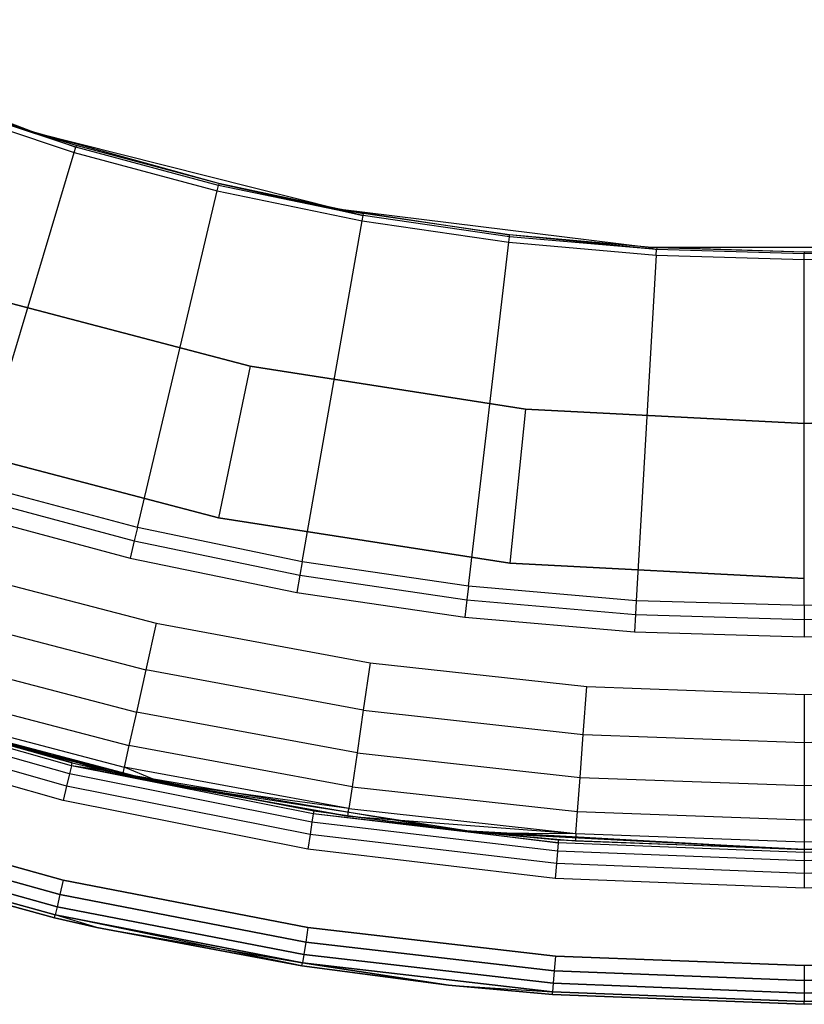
# Model space of a CAD drawing. Extents: x -4.25 to 4.25, y 0.04 to 8.54.
# Tile 6 of 29: x -1.01 to 0, y 0.04 to 1.31. Entities that reach past the tile are written whole.
import ezdxf

# ---------------------------------------------------------------- set-up
doc = ezdxf.new("R2010")
doc.units = 0
doc.header["$LTSCALE"] = 2.54
doc.layers.get('0').update_dxf_attribs({"color": 13, "linetype": 'CONTINUOUS'})

# ---------------------------------------------------------------- blocks, each defined once
blk = doc.blocks.new('BOL_STL')
at = {"color": 0}
for p, q in [((-1.3702, 1.3142, 0.762), (-0.9939, 1.1684, 0.762)), ((-1.3702, 1.3142, 0.762), (-0.9939, 1.1684, 0.762)), ((-0.9939, 1.1684, 0.7282), (-1.1221, 1.2095, 0.7128)), ((-0.9939, 1.1684, 0.7282), (-1.1221, 1.2095, 0.7128)), ((-0.941, 1.1495, 0.7128), (-1.1221, 1.2095, 0.7128)), ((-0.941, 1.1495, 0.7128), (-1.1221, 1.2095, 0.7128)), ((-0.9939, 1.1684, 0.762), (-1.1213, 1.2118, 0.7282)), ((-0.9939, 1.1684, 0.762), (-1.1213, 1.2118, 0.7282)), ((-0.9939, 1.1684, 0.7282), (-1.1213, 1.2118, 0.7282)), ((-0.9939, 1.1684, 0.7282), (-1.1213, 1.2118, 0.7282)), ((-1.1245, 1.2029, 0.6989), (-0.943, 1.1427, 0.6989)), ((-1.1245, 1.2029, 0.6989), (-0.943, 1.1427, 0.6989)), ((-0.9939, 1.1684, 0.762), (-0.9939, 1.1684, 0.7282)), ((-0.756, 1.1025, 0.7282), (-0.9939, 1.1684, 0.762)), ((-0.9939, 1.1684, 0.762), (-0.6024, 1.0699, 0.762)), ((-0.756, 1.1025, 0.7282), (-0.9939, 1.1684, 0.762)), ((-0.9403, 1.1518, 0.7282), (-0.9939, 1.1684, 0.762)), ((-0.9403, 1.1518, 0.7282), (-0.9939, 1.1684, 0.762)), ((-0.9403, 1.1518, 0.7282), (-0.9939, 1.1684, 0.7282)), ((-0.9939, 1.1684, 0.762), (-0.9939, 1.1684, 0.7282)), ((-0.9939, 1.1684, 0.762), (-0.6024, 1.0699, 0.762)), ((-0.9939, 1.1684, 0.7282), (-0.941, 1.1495, 0.7128)), ((-0.9403, 1.1518, 0.7282), (-0.9939, 1.1684, 0.7282)), ((-0.9939, 1.1684, 0.7282), (-0.941, 1.1495, 0.7128)), ((-0.943, 1.1427, 0.6989), (-0.941, 1.1495, 0.7128)), ((-0.943, 1.1427, 0.6989), (-0.941, 1.1495, 0.7128)), ((-0.9403, 1.1518, 0.7282), (-0.941, 1.1495, 0.7128)), ((-0.9403, 1.1518, 0.7282), (-0.941, 1.1495, 0.7128)), ((-0.7566, 1.1001, 0.7128), (-0.941, 1.1495, 0.7128)), ((-0.7566, 1.1001, 0.7128), (-0.941, 1.1495, 0.7128)), ((-0.756, 1.1025, 0.7282), (-0.9403, 1.1518, 0.7282)), ((-0.756, 1.1025, 0.7282), (-0.9403, 1.1518, 0.7282)), ((-1.0712, 0.7144, 0.0826), (-0.943, 1.1427, 0.6989)), ((-1.0712, 0.7144, 0.0826), (-0.943, 1.1427, 0.6989)), ((-0.943, 1.1427, 0.6989), (-0.7582, 1.0932, 0.6989)), ((-0.943, 1.1427, 0.6989), (-0.7582, 1.0932, 0.6989)), ((-0.7582, 1.0932, 0.6989), (-0.7566, 1.1001, 0.7128)), ((-0.7582, 1.0932, 0.6989), (-0.7566, 1.1001, 0.7128)), ((-0.756, 1.1025, 0.7282), (-0.7566, 1.1001, 0.7128)), ((-0.756, 1.1025, 0.7282), (-0.7566, 1.1001, 0.7128)), ((-0.5697, 1.0615, 0.7128), (-0.7566, 1.1001, 0.7128)), ((-0.5697, 1.0615, 0.7128), (-0.7566, 1.1001, 0.7128)), ((-0.6024, 1.0699, 0.7282), (-0.756, 1.1025, 0.7282)), ((-0.756, 1.1025, 0.7282), (-0.6024, 1.0699, 0.762)), ((-0.756, 1.1025, 0.7282), (-0.6024, 1.0699, 0.762)), ((-0.756, 1.1025, 0.7282), (-0.5697, 1.0615, 0.7128)), ((-0.756, 1.1025, 0.7282), (-0.5697, 1.0615, 0.7128)), ((-0.6024, 1.0699, 0.7282), (-0.756, 1.1025, 0.7282)), ((-0.8614, 0.6582, 0.0826), (-0.7582, 1.0932, 0.6989)), ((-0.8614, 0.6582, 0.0826), (-0.7582, 1.0932, 0.6989)), ((-0.7582, 1.0932, 0.6989), (-0.5709, 1.0545, 0.6989)), ((-0.7582, 1.0932, 0.6989), (-0.5709, 1.0545, 0.6989)), ((-0.5693, 1.0639, 0.7282), (-0.6024, 1.0699, 0.7282)), ((-0.6024, 1.0699, 0.7282), (-0.6024, 1.0699, 0.762)), ((-0.6024, 1.0699, 0.762), (-0.5693, 1.0639, 0.7282)), ((-0.6024, 1.0699, 0.7282), (-0.6024, 1.0699, 0.762)), ((-0.6024, 1.0699, 0.762), (-0.5693, 1.0639, 0.7282)), ((-0.6024, 1.0699, 0.762), (-0.3806, 1.0363, 0.7282)), ((-0.6024, 1.0699, 0.762), (-0.3806, 1.0363, 0.7282)), ((-0.6024, 1.0699, 0.762), (-0.2018, 1.0203, 0.762)), ((-0.6024, 1.0699, 0.762), (-0.2018, 1.0203, 0.762)), ((-0.6024, 1.0699, 0.7282), (-0.5697, 1.0615, 0.7128)), ((-0.6024, 1.0699, 0.7282), (-0.5697, 1.0615, 0.7128)), ((-0.5693, 1.0639, 0.7282), (-0.6024, 1.0699, 0.7282)), ((-0.5709, 1.0545, 0.6989), (-0.5697, 1.0615, 0.7128)), ((-0.5709, 1.0545, 0.6989), (-0.5697, 1.0615, 0.7128)), ((-0.5697, 1.0615, 0.7128), (-0.5693, 1.0639, 0.7282)), ((-0.5697, 1.0615, 0.7128), (-0.5693, 1.0639, 0.7282)), ((-0.3809, 1.0339, 0.7128), (-0.5697, 1.0615, 0.7128)), ((-0.3809, 1.0339, 0.7128), (-0.5697, 1.0615, 0.7128)), ((-0.3806, 1.0363, 0.7282), (-0.5693, 1.0639, 0.7282)), ((-0.3806, 1.0363, 0.7282), (-0.5693, 1.0639, 0.7282)), ((-0.6486, 0.6142, 0.0826), (-0.5709, 1.0545, 0.6989)), ((-0.6486, 0.6142, 0.0826), (-0.5709, 1.0545, 0.6989)), ((-0.5709, 1.0545, 0.6989), (-0.3817, 1.0268, 0.6989)), ((-0.5709, 1.0545, 0.6989), (-0.3817, 1.0268, 0.6989)), ((-0.3817, 1.0268, 0.6989), (-0.3809, 1.0339, 0.7128)), ((-0.3817, 1.0268, 0.6989), (-0.3809, 1.0339, 0.7128)), ((-0.3809, 1.0339, 0.7128), (-0.3806, 1.0363, 0.7282)), ((-0.3809, 1.0339, 0.7128), (-0.3806, 1.0363, 0.7282)), ((-0.1908, 1.0172, 0.7128), (-0.3809, 1.0339, 0.7128)), ((-0.1908, 1.0172, 0.7128), (-0.3809, 1.0339, 0.7128)), ((-0.2018, 1.0203, 0.762), (-0.3806, 1.0363, 0.7282)), ((-0.2018, 1.0203, 0.762), (-0.3806, 1.0363, 0.7282)), ((-0.2018, 1.0203, 0.7282), (-0.3806, 1.0363, 0.7282)), ((-0.1908, 1.0172, 0.7128), (-0.3806, 1.0363, 0.7282)), ((-0.2018, 1.0203, 0.7282), (-0.3806, 1.0363, 0.7282)), ((-0.1908, 1.0172, 0.7128), (-0.3806, 1.0363, 0.7282)), ((-0.4336, 0.5827, 0.0826), (-0.3817, 1.0268, 0.6989)), ((-0.4336, 0.5827, 0.0826), (-0.3817, 1.0268, 0.6989)), ((-0.3817, 1.0268, 0.6989), (-0.1912, 1.0101, 0.6989)), ((-0.3817, 1.0268, 0.6989), (-0.1912, 1.0101, 0.6989)), ((-0.2018, 1.0203, 0.762), (-0.2018, 1.0203, 0.7282)), ((0, 1.0141, 0.7282), (-0.2018, 1.0203, 0.762)), ((-0.2018, 1.0203, 0.762), (0.2018, 1.0203, 0.762)), ((0, 1.0141, 0.7282), (-0.2018, 1.0203, 0.762)), ((-0.1906, 1.0197, 0.7282), (-0.2018, 1.0203, 0.762)), ((-0.1906, 1.0197, 0.7282), (-0.2018, 1.0203, 0.762)), ((-0.1906, 1.0197, 0.7282), (-0.2018, 1.0203, 0.7282)), ((-0.2018, 1.0203, 0.762), (-0.2018, 1.0203, 0.7282)), ((-0.2018, 1.0203, 0.762), (0.2018, 1.0203, 0.762)), ((-0.2018, 1.0203, 0.7282), (-0.1908, 1.0172, 0.7128)), ((-0.1906, 1.0197, 0.7282), (-0.2018, 1.0203, 0.7282)), ((-0.2018, 1.0203, 0.7282), (-0.1908, 1.0172, 0.7128)), ((-0.1906, 1.0197, 0.7282), (-0.1908, 1.0172, 0.7128)), ((-0.1906, 1.0197, 0.7282), (-0.1908, 1.0172, 0.7128)), ((0, 1.0141, 0.7282), (-0.1906, 1.0197, 0.7282)), ((0, 1.0141, 0.7282), (-0.1906, 1.0197, 0.7282)), ((0, 1.0141, 0.7282), (0.2018, 1.0203, 0.762)), ((0, 1.0141, 0.7282), (0.2018, 1.0203, 0.762)), ((0.1906, 1.0197, 0.7282), (0, 1.0141, 0.7282)), ((0.1906, 1.0197, 0.7282), (0, 1.0141, 0.7282)), ((-0.1912, 1.0101, 0.6989), (-0.2172, 0.5638, 0.0826)), ((-0.1912, 1.0101, 0.6989), (-0.2172, 0.5638, 0.0826)), ((-0.1912, 1.0101, 0.6989), (-0.1908, 1.0172, 0.7128)), ((-0.1912, 1.0101, 0.6989), (-0.1908, 1.0172, 0.7128)), ((-0.1912, 1.0101, 0.6989), (0, 1.0046, 0.6989)), ((-0.1912, 1.0101, 0.6989), (0, 1.0046, 0.6989)), ((0, 1.0117, 0.7128), (-0.1908, 1.0172, 0.7128)), ((0, 1.0117, 0.7128), (-0.1908, 1.0172, 0.7128)), ((0.1908, 1.0172, 0.7128), (0, 1.0117, 0.7128)), ((0.1908, 1.0172, 0.7128), (0, 1.0117, 0.7128)), ((0, 1.0141, 0.7282), (0, 1.0117, 0.7128)), ((0, 1.0141, 0.7282), (0, 1.0117, 0.7128)), ((0, 1.0046, 0.6989), (0, 1.0117, 0.7128)), ((0, 1.0046, 0.6989), (0, 1.0117, 0.7128)), ((0, 1.0046, 0.6989), (0.1912, 1.0101, 0.6989)), ((0, 1.0046, 0.6989), (0.1912, 1.0101, 0.6989)), ((0, 0.5575, 0.0826), (0, 1.0046, 0.6989)), ((0, 0.5575, 0.0826), (0, 1.0046, 0.6989)), ((-0.7159, 0.8665, 1.2377), (-1.0644, 0.9583, 1.2377)), ((-0.7159, 0.8665, 1.2377), (-1.0644, 0.9583, 1.2377)), ((-0.7159, 0.8665, 0.962), (-1.0644, 0.9583, 0.962)), ((-1.0644, 0.9583, 0.762), (-0.7159, 0.8665, 0.762)), ((-0.7159, 0.8665, 0.962), (-1.0644, 0.9583, 0.962)), ((-1.0644, 0.9583, 0.762), (-0.7159, 0.8665, 0.762)), ((-0.7159, 0.8665, 1.2377), (-0.7568, 0.6707, 1.4377)), ((-0.7159, 0.8665, 1.2377), (-0.7568, 0.6707, 1.4377)), ((-0.3599, 0.8111, 1.2377), (-0.7159, 0.8665, 1.2377)), ((-0.3599, 0.8111, 1.2377), (-0.7159, 0.8665, 1.2377)), ((-0.7159, 0.8665, 0.962), (-0.7159, 0.8665, 0.762)), ((-0.3599, 0.8111, 0.962), (-0.7159, 0.8665, 0.962)), ((-0.7159, 0.8665, 0.962), (-0.7159, 0.8665, 0.762)), ((-0.7159, 0.8665, 0.762), (-0.3599, 0.8111, 0.762)), ((-0.3599, 0.8111, 0.962), (-0.7159, 0.8665, 0.962)), ((-0.7159, 0.8665, 0.762), (-0.3599, 0.8111, 0.762)), ((-0.3599, 0.8111, 1.2377), (-0.3804, 0.6121, 1.4377)), ((-0.3599, 0.8111, 1.2377), (-0.3804, 0.6121, 1.4377)), ((0, 0.7925, 1.2377), (-0.3599, 0.8111, 1.2377)), ((0, 0.7925, 1.2377), (-0.3599, 0.8111, 1.2377)), ((-0.3599, 0.8111, 0.962), (-0.3599, 0.8111, 0.762)), ((0, 0.7925, 0.962), (-0.3599, 0.8111, 0.962)), ((-0.3599, 0.8111, 0.962), (-0.3599, 0.8111, 0.762)), ((-0.3599, 0.8111, 0.762), (0, 0.7925, 0.762)), ((0, 0.7925, 0.962), (-0.3599, 0.8111, 0.962)), ((-0.3599, 0.8111, 0.762), (0, 0.7925, 0.762)), ((0.3599, 0.8111, 0.962), (0, 0.7925, 0.962)), ((0, 0.7925, 0.762), (0.3599, 0.8111, 0.762)), ((0.3599, 0.8111, 0.962), (0, 0.7925, 0.962)), ((0, 0.7925, 0.762), (0.3599, 0.8111, 0.762)), ((0, 0.7925, 0.962), (0, 0.7925, 0.762)), ((0, 0.7925, 0.962), (0, 0.7925, 0.762)), ((-1.1252, 0.7677, 1.4377), (-0.7568, 0.6707, 1.4377)), ((-0.7568, 0.6707, 3.0377), (-1.1252, 0.7677, 3.0377)), ((-0.7568, 0.6707, 3.0377), (-1.1252, 0.7677, 3.0377)), ((-1.1252, 0.7677, 1.4377), (-0.7568, 0.6707, 1.4377)), ((-0.8614, 0.6582, 0.0826), (-1.0712, 0.7144, 0.0826)), ((-0.8614, 0.6582, 0.0826), (-1.0712, 0.7144, 0.0826)), ((-1.0763, 0.6974, 0.0675), (-0.8655, 0.6409, 0.0675)), ((-1.0763, 0.6974, 0.0675), (-0.8655, 0.6409, 0.0675)), ((-1.0828, 0.6756, 0.062), (-0.8707, 0.6188, 0.062)), ((-1.0828, 0.6756, 0.062), (-0.8707, 0.6188, 0.062)), ((-0.7568, 0.6707, 1.4377), (-0.7568, 0.6707, 3.0377)), ((-0.7568, 0.6707, 1.4377), (-0.3804, 0.6121, 1.4377)), ((-0.3804, 0.6121, 3.0377), (-0.7568, 0.6707, 3.0377)), ((-0.7568, 0.6707, 1.4377), (-0.7568, 0.6707, 3.0377)), ((-0.3804, 0.6121, 3.0377), (-0.7568, 0.6707, 3.0377)), ((-0.7568, 0.6707, 1.4377), (-0.3804, 0.6121, 1.4377)), ((-0.8614, 0.6582, 0.0826), (-0.8655, 0.6409, 0.0675)), ((-0.8614, 0.6582, 0.0826), (-0.8655, 0.6409, 0.0675)), ((-0.6486, 0.6142, 0.0826), (-0.8614, 0.6582, 0.0826)), ((-0.6486, 0.6142, 0.0826), (-0.8614, 0.6582, 0.0826)), ((-0.8655, 0.6409, 0.0675), (-0.8707, 0.6188, 0.062)), ((-0.8655, 0.6409, 0.0675), (-0.8707, 0.6188, 0.062)), ((-0.8655, 0.6409, 0.0675), (-0.6517, 0.5967, 0.0675)), ((-0.8655, 0.6409, 0.0675), (-0.6517, 0.5967, 0.0675)), ((-0.8707, 0.6188, 0.062), (-0.6556, 0.5744, 0.062)), ((-0.8707, 0.6188, 0.062), (-0.6556, 0.5744, 0.062)), ((-0.6486, 0.6142, 0.0826), (-0.6517, 0.5967, 0.0675)), ((-0.6486, 0.6142, 0.0826), (-0.6517, 0.5967, 0.0675)), ((-0.4336, 0.5827, 0.0826), (-0.6486, 0.6142, 0.0826)), ((-0.4336, 0.5827, 0.0826), (-0.6486, 0.6142, 0.0826)), ((-0.3804, 0.6121, 1.4377), (-0.3804, 0.6121, 3.0377)), ((-0.3804, 0.6121, 1.4377), (0, 0.5925, 1.4377)), ((0, 0.5925, 3.0377), (-0.3804, 0.6121, 3.0377)), ((-0.3804, 0.6121, 1.4377), (-0.3804, 0.6121, 3.0377)), ((0, 0.5925, 3.0377), (-0.3804, 0.6121, 3.0377)), ((-0.3804, 0.6121, 1.4377), (0, 0.5925, 1.4377)), ((-0.6517, 0.5967, 0.0675), (-0.6556, 0.5744, 0.062)), ((-0.6517, 0.5967, 0.0675), (-0.6556, 0.5744, 0.062)), ((-0.6517, 0.5967, 0.0675), (-0.4357, 0.5651, 0.0675)), ((-0.6517, 0.5967, 0.0675), (-0.4357, 0.5651, 0.0675)), ((-0.6556, 0.5744, 0.062), (-0.4383, 0.5425, 0.062)), ((-0.6556, 0.5744, 0.062), (-0.4383, 0.5425, 0.062)), ((-0.4336, 0.5827, 0.0826), (-0.4357, 0.5651, 0.0675)), ((-0.4336, 0.5827, 0.0826), (-0.4357, 0.5651, 0.0675)), ((-0.2172, 0.5638, 0.0826), (-0.4336, 0.5827, 0.0826)), ((-0.2172, 0.5638, 0.0826), (-0.4336, 0.5827, 0.0826)), ((-0.4357, 0.5651, 0.0675), (-0.4383, 0.5425, 0.062)), ((-0.4357, 0.5651, 0.0675), (-0.4383, 0.5425, 0.062)), ((-0.4357, 0.5651, 0.0675), (-0.2182, 0.5461, 0.0675)), ((-0.4357, 0.5651, 0.0675), (-0.2182, 0.5461, 0.0675)), ((-0.2172, 0.5638, 0.0826), (-0.2182, 0.5461, 0.0675)), ((-0.2172, 0.5638, 0.0826), (-0.2182, 0.5461, 0.0675)), ((0, 0.5575, 0.0826), (-0.2172, 0.5638, 0.0826)), ((0, 0.5575, 0.0826), (-0.2172, 0.5638, 0.0826)), ((0.2172, 0.5638, 0.0826), (0, 0.5575, 0.0826)), ((0.2172, 0.5638, 0.0826), (0, 0.5575, 0.0826)), ((0, 0.5575, 0.0826), (0, 0.5397, 0.0675)), ((0, 0.5575, 0.0826), (0, 0.5397, 0.0675)), ((-0.4383, 0.5425, 0.062), (-0.2195, 0.5234, 0.062)), ((-0.4383, 0.5425, 0.062), (-0.2195, 0.5234, 0.062)), ((-0.2182, 0.5461, 0.0675), (-0.2195, 0.5234, 0.062)), ((-0.2182, 0.5461, 0.0675), (-0.2195, 0.5234, 0.062)), ((-0.2182, 0.5461, 0.0675), (0, 0.5397, 0.0675)), ((-0.2182, 0.5461, 0.0675), (0, 0.5397, 0.0675)), ((0, 0.5397, 0.0675), (0.2182, 0.5461, 0.0675)), ((0, 0.5397, 0.0675), (0.2182, 0.5461, 0.0675)), ((0, 0.5397, 0.0675), (0, 0.517, 0.062)), ((0, 0.5397, 0.0675), (0, 0.517, 0.062)), ((-0.2195, 0.5234, 0.062), (0, 0.517, 0.062)), ((-0.2195, 0.5234, 0.062), (0, 0.517, 0.062)), ((0, 0.517, 0.062), (0.2195, 0.5234, 0.062)), ((0, 0.517, 0.062), (0.2195, 0.5234, 0.062)), ((-1.3376, 0.4698, 0.762), (-0.9012, 0.344, 0.762)), ((-0.9455, 0.3544, 6.212), (-1.3376, 0.4698, 0.762)), ((-0.9455, 0.3544, 6.212), (-1.3376, 0.4698, 0.762)), ((-1.3376, 0.4698, 0.762), (-0.9012, 0.344, 0.762)), ((-0.9463, 0.3507, 6.2311), (-1.2527, 0.4371, 6.2311)), ((-0.9463, 0.3507, 6.2311), (-1.2527, 0.4371, 6.2311)), ((-1.2515, 0.4407, 6.212), (-0.9455, 0.3544, 6.212)), ((-1.2515, 0.4407, 6.212), (-0.9455, 0.3544, 6.212)), ((-0.9489, 0.3402, 6.2474), (-1.256, 0.4268, 6.2474)), ((-0.9489, 0.3402, 6.2474), (-1.256, 0.4268, 6.2474)), ((-0.9527, 0.3244, 6.2582), (-1.2611, 0.4114, 6.2582)), ((-0.9527, 0.3244, 6.2582), (-1.2611, 0.4114, 6.2582)), ((-0.9571, 0.3058, 6.262), (-1.267, 0.3932, 6.262)), ((-0.9571, 0.3058, 6.262), (-1.267, 0.3932, 6.262)), ((-0.9463, 0.3507, 6.2311), (-0.9489, 0.3402, 6.2474)), ((-0.9463, 0.3507, 6.2311), (-0.9489, 0.3402, 6.2474)), ((-0.9463, 0.3507, 6.2311), (-0.9455, 0.3544, 6.212)), ((-0.9463, 0.3507, 6.2311), (-0.9455, 0.3544, 6.212)), ((-0.6342, 0.2886, 6.2311), (-0.9463, 0.3507, 6.2311)), ((-0.6336, 0.2924, 6.212), (-0.9463, 0.3507, 6.2311)), ((-0.6342, 0.2886, 6.2311), (-0.9463, 0.3507, 6.2311)), ((-0.6336, 0.2924, 6.212), (-0.9463, 0.3507, 6.2311)), ((-0.9012, 0.344, 6.212), (-0.9463, 0.3507, 6.2311)), ((-0.9012, 0.344, 6.212), (-0.9463, 0.3507, 6.2311)), ((-0.9455, 0.3544, 6.212), (-0.9012, 0.344, 0.762)), ((-0.9455, 0.3544, 6.212), (-0.9012, 0.344, 6.212)), ((-0.9455, 0.3544, 6.212), (-0.9012, 0.344, 0.762)), ((-0.9455, 0.3544, 6.212), (-0.9012, 0.344, 6.212)), ((-0.9012, 0.344, 0.762), (-0.4535, 0.268, 0.762)), ((-0.9012, 0.344, 6.212), (-0.9012, 0.344, 0.762)), ((-0.9012, 0.344, 6.212), (-0.9012, 0.344, 0.762)), ((-0.9012, 0.344, 6.212), (-0.6336, 0.2924, 6.212)), ((-0.6336, 0.2924, 6.212), (-0.9012, 0.344, 0.762)), ((-0.6336, 0.2924, 6.212), (-0.9012, 0.344, 0.762)), ((-0.9012, 0.344, 0.762), (-0.4535, 0.268, 0.762)), ((-0.9012, 0.344, 6.212), (-0.6336, 0.2924, 6.212)), ((-0.9489, 0.3402, 6.2474), (-0.9527, 0.3244, 6.2582)), ((-0.9489, 0.3402, 6.2474), (-0.9527, 0.3244, 6.2582)), ((-0.6359, 0.2779, 6.2474), (-0.9489, 0.3402, 6.2474)), ((-0.6359, 0.2779, 6.2474), (-0.9489, 0.3402, 6.2474)), ((-0.9527, 0.3244, 6.2582), (-0.9571, 0.3058, 6.262)), ((-0.9527, 0.3244, 6.2582), (-0.9571, 0.3058, 6.262)), ((-0.6384, 0.2619, 6.2582), (-0.9527, 0.3244, 6.2582)), ((-0.6384, 0.2619, 6.2582), (-0.9527, 0.3244, 6.2582)), ((-0.6414, 0.243, 6.262), (-0.9571, 0.3058, 6.262)), ((-0.6414, 0.243, 6.262), (-0.9571, 0.3058, 6.262)), ((-0.957, 0.203, 0.062), (-1.2672, 0.2882, 0.062)), ((-1.2672, 0.2882, 6.262), (-0.957, 0.203, 6.262)), ((-0.957, 0.203, 0.062), (-1.2672, 0.2882, 0.062)), ((-1.2672, 0.2882, 6.262), (-0.957, 0.203, 6.262)), ((-0.6342, 0.2886, 6.2311), (-0.6359, 0.2779, 6.2474)), ((-0.6342, 0.2886, 6.2311), (-0.6359, 0.2779, 6.2474)), ((-0.6336, 0.2924, 6.212), (-0.6342, 0.2886, 6.2311)), ((-0.6336, 0.2924, 6.212), (-0.6342, 0.2886, 6.2311)), ((-0.3181, 0.2512, 6.2311), (-0.6342, 0.2886, 6.2311)), ((-0.4535, 0.268, 6.212), (-0.6342, 0.2886, 6.2311)), ((-0.3181, 0.2512, 6.2311), (-0.6342, 0.2886, 6.2311)), ((-0.4535, 0.268, 6.212), (-0.6342, 0.2886, 6.2311)), ((-0.6336, 0.2924, 6.212), (-0.4535, 0.268, 0.762)), ((-0.6336, 0.2924, 6.212), (-0.4535, 0.268, 6.212)), ((-0.6336, 0.2924, 6.212), (-0.4535, 0.268, 0.762)), ((-0.6336, 0.2924, 6.212), (-0.4535, 0.268, 6.212)), ((-1.273, 0.27, 0.0658), (-0.9613, 0.1843, 0.0658)), ((-1.273, 0.27, 0.0658), (-0.9613, 0.1843, 0.0658)), ((-0.9613, 0.1843, 6.2582), (-1.273, 0.27, 6.2582)), ((-0.9613, 0.1843, 6.2582), (-1.273, 0.27, 6.2582)), ((-0.6359, 0.2779, 6.2474), (-0.6384, 0.2619, 6.2582)), ((-0.6359, 0.2779, 6.2474), (-0.6384, 0.2619, 6.2582)), ((-0.3189, 0.2404, 6.2474), (-0.6359, 0.2779, 6.2474)), ((-0.3189, 0.2404, 6.2474), (-0.6359, 0.2779, 6.2474)), ((-0.4535, 0.268, 0.762), (0, 0.2425, 0.762)), ((-0.4535, 0.268, 6.212), (-0.4535, 0.268, 0.762)), ((-0.4535, 0.268, 6.212), (-0.4535, 0.268, 0.762)), ((-0.4535, 0.268, 6.212), (-0.3178, 0.255, 6.212)), ((-0.3178, 0.255, 6.212), (-0.4535, 0.268, 0.762)), ((-0.3178, 0.255, 6.212), (-0.4535, 0.268, 0.762)), ((-0.4535, 0.268, 0.762), (0, 0.2425, 0.762)), ((-0.4535, 0.268, 6.212), (-0.3178, 0.255, 6.212)), ((-0.4535, 0.268, 6.212), (-0.3181, 0.2512, 6.2311)), ((-0.4535, 0.268, 6.212), (-0.3181, 0.2512, 6.2311)), ((0, 0.2425, 0.762), (0.4535, 0.268, 0.762)), ((0, 0.2425, 0.762), (0.4535, 0.268, 0.762)), ((-1.2779, 0.2545, 0.0766), (-0.965, 0.1686, 0.0766)), ((-1.2779, 0.2545, 0.0766), (-0.965, 0.1686, 0.0766)), ((-0.965, 0.1686, 6.2474), (-1.2779, 0.2545, 6.2474)), ((-0.965, 0.1686, 6.2474), (-1.2779, 0.2545, 6.2474)), ((-0.6384, 0.2619, 6.2582), (-0.6414, 0.243, 6.262)), ((-0.6384, 0.2619, 6.2582), (-0.6414, 0.243, 6.262)), ((-0.3202, 0.2242, 6.2582), (-0.6384, 0.2619, 6.2582)), ((-0.3202, 0.2242, 6.2582), (-0.6384, 0.2619, 6.2582)), ((-0.3178, 0.255, 6.212), (-0.3181, 0.2512, 6.2311)), ((-0.3178, 0.255, 6.212), (-0.3181, 0.2512, 6.2311)), ((-0.3178, 0.255, 6.212), (0, 0.2425, 0.762)), ((-0.3178, 0.255, 6.212), (0, 0.2425, 6.212)), ((-0.3178, 0.255, 6.212), (0, 0.2425, 0.762)), ((-0.3178, 0.255, 6.212), (0, 0.2425, 6.212)), ((0, 0.2425, 6.212), (0.3178, 0.255, 6.212)), ((0.3178, 0.255, 6.212), (0, 0.2425, 0.762)), ((0.3178, 0.255, 6.212), (0, 0.2425, 0.762)), ((0, 0.2425, 6.212), (0.3178, 0.255, 6.212)), ((-1.2812, 0.2442, 0.0929), (-0.9675, 0.158, 0.0929)), ((-1.2812, 0.2442, 0.0929), (-0.9675, 0.158, 0.0929)), ((-0.9675, 0.158, 6.2311), (-1.2812, 0.2442, 6.2311)), ((-0.9675, 0.158, 6.2311), (-1.2812, 0.2442, 6.2311)), ((-0.3217, 0.2051, 6.262), (-0.6414, 0.243, 6.262)), ((-0.3217, 0.2051, 6.262), (-0.6414, 0.243, 6.262)), ((-0.3181, 0.2512, 6.2311), (-0.3189, 0.2404, 6.2474)), ((-0.3181, 0.2512, 6.2311), (-0.3189, 0.2404, 6.2474)), ((0, 0.2387, 6.2311), (-0.3181, 0.2512, 6.2311)), ((0, 0.2387, 6.2311), (-0.3181, 0.2512, 6.2311)), ((0.3181, 0.2512, 6.2311), (0, 0.2387, 6.2311)), ((0.3181, 0.2512, 6.2311), (0, 0.2387, 6.2311)), ((0, 0.2425, 6.212), (0, 0.2425, 0.762)), ((0, 0.2425, 6.212), (0, 0.2425, 0.762)), ((0, 0.2425, 6.212), (0, 0.2387, 6.2311)), ((0, 0.2425, 6.212), (0, 0.2387, 6.2311)), ((-1.2823, 0.2406, 0.112), (-0.9684, 0.1543, 0.112)), ((-0.9684, 0.1543, 6.212), (-1.2823, 0.2406, 6.212)), ((-1.2823, 0.2406, 0.112), (-0.9684, 0.1543, 0.112)), ((-0.9684, 0.1543, 6.212), (-1.2823, 0.2406, 6.212)), ((-0.3189, 0.2404, 6.2474), (-0.3202, 0.2242, 6.2582)), ((-0.3189, 0.2404, 6.2474), (-0.3202, 0.2242, 6.2582)), ((0, 0.2279, 6.2474), (-0.3189, 0.2404, 6.2474)), ((0, 0.2279, 6.2474), (-0.3189, 0.2404, 6.2474)), ((0.3189, 0.2404, 6.2474), (0, 0.2279, 6.2474)), ((0.3189, 0.2404, 6.2474), (0, 0.2279, 6.2474)), ((0, 0.2387, 6.2311), (0, 0.2279, 6.2474)), ((0, 0.2387, 6.2311), (0, 0.2279, 6.2474)), ((-0.3202, 0.2242, 6.2582), (-0.3217, 0.2051, 6.262)), ((-0.3202, 0.2242, 6.2582), (-0.3217, 0.2051, 6.262)), ((0, 0.2116, 6.2582), (-0.3202, 0.2242, 6.2582)), ((0, 0.2116, 6.2582), (-0.3202, 0.2242, 6.2582)), ((0, 0.2279, 6.2474), (0, 0.2116, 6.2582)), ((0, 0.2279, 6.2474), (0, 0.2116, 6.2582)), ((0.3202, 0.2242, 6.2582), (0, 0.2116, 6.2582)), ((0.3202, 0.2242, 6.2582), (0, 0.2116, 6.2582)), ((0, 0.1925, 6.262), (-0.3217, 0.2051, 6.262)), ((0, 0.1925, 6.262), (-0.3217, 0.2051, 6.262)), ((0, 0.2116, 6.2582), (0, 0.1925, 6.262)), ((0, 0.2116, 6.2582), (0, 0.1925, 6.262)), ((0.3217, 0.2051, 6.262), (0, 0.1925, 6.262)), ((0.3217, 0.2051, 6.262), (0, 0.1925, 6.262)), ((-0.957, 0.203, 0.062), (-0.9613, 0.1843, 0.0658)), ((-0.957, 0.203, 0.062), (-0.9613, 0.1843, 0.0658)), ((-0.957, 0.203, 6.262), (-0.9613, 0.1843, 6.2582)), ((-0.957, 0.203, 6.262), (-0.9613, 0.1843, 6.2582)), ((-0.6411, 0.1417, 0.062), (-0.957, 0.203, 0.062)), ((-0.957, 0.203, 6.262), (-0.6411, 0.1417, 6.262)), ((-0.6411, 0.1417, 0.062), (-0.957, 0.203, 0.062)), ((-0.957, 0.203, 6.262), (-0.6411, 0.1417, 6.262)), ((-0.9613, 0.1843, 0.0658), (-0.965, 0.1686, 0.0766)), ((-0.9613, 0.1843, 0.0658), (-0.965, 0.1686, 0.0766)), ((-0.9613, 0.1843, 6.2582), (-0.965, 0.1686, 6.2474)), ((-0.9613, 0.1843, 6.2582), (-0.965, 0.1686, 6.2474)), ((-0.9613, 0.1843, 0.0658), (-0.644, 0.1228, 0.0658)), ((-0.9613, 0.1843, 0.0658), (-0.644, 0.1228, 0.0658)), ((-0.644, 0.1228, 6.2582), (-0.9613, 0.1843, 6.2582)), ((-0.644, 0.1228, 6.2582), (-0.9613, 0.1843, 6.2582)), ((-0.965, 0.1686, 0.0766), (-0.9675, 0.158, 0.0929)), ((-0.965, 0.1686, 0.0766), (-0.9675, 0.158, 0.0929)), ((-0.965, 0.1686, 6.2474), (-0.9675, 0.158, 6.2311)), ((-0.965, 0.1686, 6.2474), (-0.9675, 0.158, 6.2311)), ((-0.965, 0.1686, 0.0766), (-0.6465, 0.1068, 0.0766)), ((-0.965, 0.1686, 0.0766), (-0.6465, 0.1068, 0.0766)), ((-0.6465, 0.1068, 6.2474), (-0.965, 0.1686, 6.2474)), ((-0.6465, 0.1068, 6.2474), (-0.965, 0.1686, 6.2474)), ((-0.9684, 0.1543, 0.112), (-0.9675, 0.158, 0.0929)), ((-0.9684, 0.1543, 0.112), (-0.9675, 0.158, 0.0929)), ((-0.9684, 0.1543, 6.212), (-0.9675, 0.158, 6.2311)), ((-0.9684, 0.1543, 6.212), (-0.9675, 0.158, 6.2311)), ((-0.9684, 0.1543, 0.112), (-0.9684, 0.1543, 6.212)), ((-0.9684, 0.1543, 0.112), (-0.9684, 0.1543, 6.212)), ((-0.9684, 0.1543, 0.112), (-0.9136, 0.1419, 0.112)), ((-0.9136, 0.1419, 6.212), (-0.9684, 0.1543, 6.212)), ((-0.9684, 0.1543, 0.112), (-0.9136, 0.1419, 0.112)), ((-0.9136, 0.1419, 6.212), (-0.9684, 0.1543, 6.212)), ((-0.6488, 0.0923, 0.112), (-0.9675, 0.158, 0.0929)), ((-0.9675, 0.158, 0.0929), (-0.6482, 0.0961, 0.0929)), ((-0.6488, 0.0923, 0.112), (-0.9675, 0.158, 0.0929)), ((-0.9136, 0.1419, 0.112), (-0.9675, 0.158, 0.0929)), ((-0.9136, 0.1419, 0.112), (-0.9675, 0.158, 0.0929)), ((-0.9675, 0.158, 0.0929), (-0.6482, 0.0961, 0.0929)), ((-0.9136, 0.1419, 6.212), (-0.9675, 0.158, 6.2311)), ((-0.9136, 0.1419, 6.212), (-0.9675, 0.158, 6.2311)), ((-0.6482, 0.0961, 6.2311), (-0.9675, 0.158, 6.2311)), ((-0.6482, 0.0961, 6.2311), (-0.9675, 0.158, 6.2311)), ((-0.9136, 0.1419, 0.112), (-0.9136, 0.1419, 6.212)), ((-0.9136, 0.1419, 0.112), (-0.9136, 0.1419, 6.212)), ((-0.9136, 0.1419, 0.112), (-0.6488, 0.0923, 0.112)), ((-0.6488, 0.0923, 6.212), (-0.9136, 0.1419, 6.212)), ((-0.9136, 0.1419, 0.112), (-0.6488, 0.0923, 0.112)), ((-0.9136, 0.1419, 6.212), (-0.6482, 0.0961, 6.2311)), ((-0.9136, 0.1419, 6.212), (-0.6482, 0.0961, 6.2311)), ((-0.6488, 0.0923, 6.212), (-0.9136, 0.1419, 6.212)), ((-0.6411, 0.1417, 0.062), (-0.644, 0.1228, 0.0658)), ((-0.6411, 0.1417, 0.062), (-0.644, 0.1228, 0.0658)), ((-0.6411, 0.1417, 6.262), (-0.644, 0.1228, 6.2582)), ((-0.6411, 0.1417, 6.262), (-0.644, 0.1228, 6.2582)), ((-0.3215, 0.1048, 0.062), (-0.6411, 0.1417, 0.062)), ((-0.6411, 0.1417, 6.262), (-0.3215, 0.1048, 6.262)), ((-0.3215, 0.1048, 0.062), (-0.6411, 0.1417, 0.062)), ((-0.6411, 0.1417, 6.262), (-0.3215, 0.1048, 6.262)), ((-0.644, 0.1228, 0.0658), (-0.6465, 0.1068, 0.0766)), ((-0.644, 0.1228, 0.0658), (-0.6465, 0.1068, 0.0766)), ((-0.644, 0.1228, 6.2582), (-0.6465, 0.1068, 6.2474)), ((-0.644, 0.1228, 6.2582), (-0.6465, 0.1068, 6.2474)), ((-0.644, 0.1228, 0.0658), (-0.323, 0.0857, 0.0658)), ((-0.644, 0.1228, 0.0658), (-0.323, 0.0857, 0.0658)), ((-0.323, 0.0857, 6.2582), (-0.644, 0.1228, 6.2582)), ((-0.323, 0.0857, 6.2582), (-0.644, 0.1228, 6.2582)), ((-0.6465, 0.1068, 0.0766), (-0.6482, 0.0961, 0.0929)), ((-0.6465, 0.1068, 0.0766), (-0.6482, 0.0961, 0.0929)), ((-0.6465, 0.1068, 6.2474), (-0.6482, 0.0961, 6.2311)), ((-0.6465, 0.1068, 6.2474), (-0.6482, 0.0961, 6.2311)), ((-0.6465, 0.1068, 0.0766), (-0.3242, 0.0696, 0.0766)), ((-0.6465, 0.1068, 0.0766), (-0.3242, 0.0696, 0.0766)), ((-0.3242, 0.0696, 6.2474), (-0.6465, 0.1068, 6.2474)), ((-0.3242, 0.0696, 6.2474), (-0.6465, 0.1068, 6.2474)), ((-0.3215, 0.1048, 0.062), (-0.323, 0.0857, 0.0658)), ((-0.3215, 0.1048, 0.062), (-0.323, 0.0857, 0.0658)), ((-0.3215, 0.1048, 6.262), (-0.323, 0.0857, 6.2582)), ((-0.3215, 0.1048, 6.262), (-0.323, 0.0857, 6.2582)), ((0, 0.0925, 0.062), (-0.3215, 0.1048, 0.062)), ((-0.3215, 0.1048, 6.262), (0, 0.0925, 6.262)), ((0, 0.0925, 0.062), (-0.3215, 0.1048, 0.062)), ((-0.3215, 0.1048, 6.262), (0, 0.0925, 6.262)), ((0.3215, 0.1048, 0.062), (0, 0.0925, 0.062)), ((0, 0.0925, 6.262), (0.3215, 0.1048, 6.262)), ((0.3215, 0.1048, 0.062), (0, 0.0925, 0.062)), ((0, 0.0925, 6.262), (0.3215, 0.1048, 6.262)), ((-0.6488, 0.0923, 0.112), (-0.6482, 0.0961, 0.0929)), ((-0.6488, 0.0923, 0.112), (-0.6482, 0.0961, 0.0929)), ((-0.6488, 0.0923, 6.212), (-0.6482, 0.0961, 6.2311)), ((-0.6488, 0.0923, 6.212), (-0.6482, 0.0961, 6.2311)), ((-0.6488, 0.0923, 0.112), (-0.6488, 0.0923, 6.212)), ((-0.6488, 0.0923, 0.112), (-0.6488, 0.0923, 6.212)), ((-0.6488, 0.0923, 0.112), (-0.4595, 0.0674, 0.112)), ((-0.4595, 0.0674, 6.212), (-0.6488, 0.0923, 6.212)), ((-0.6488, 0.0923, 0.112), (-0.4595, 0.0674, 0.112)), ((-0.4595, 0.0674, 6.212), (-0.6488, 0.0923, 6.212)), ((-0.4595, 0.0674, 0.112), (-0.6482, 0.0961, 0.0929)), ((-0.6482, 0.0961, 0.0929), (-0.325, 0.0588, 0.0929)), ((-0.4595, 0.0674, 0.112), (-0.6482, 0.0961, 0.0929)), ((-0.6482, 0.0961, 0.0929), (-0.325, 0.0588, 0.0929)), ((-0.325, 0.0588, 6.2311), (-0.6482, 0.0961, 6.2311)), ((-0.6482, 0.0961, 6.2311), (-0.4595, 0.0674, 6.212)), ((-0.6482, 0.0961, 6.2311), (-0.4595, 0.0674, 6.212)), ((-0.325, 0.0588, 6.2311), (-0.6482, 0.0961, 6.2311)), ((0, 0.0925, 0.062), (0, 0.0734, 0.0658)), ((0, 0.0925, 0.062), (0, 0.0734, 0.0658)), ((0, 0.0925, 6.262), (0, 0.0734, 6.2582)), ((0, 0.0925, 6.262), (0, 0.0734, 6.2582)), ((-0.323, 0.0857, 0.0658), (-0.3242, 0.0696, 0.0766)), ((-0.323, 0.0857, 0.0658), (-0.3242, 0.0696, 0.0766)), ((-0.323, 0.0857, 6.2582), (-0.3242, 0.0696, 6.2474)), ((-0.323, 0.0857, 6.2582), (-0.3242, 0.0696, 6.2474)), ((-0.323, 0.0857, 0.0658), (0, 0.0734, 0.0658)), ((-0.323, 0.0857, 0.0658), (0, 0.0734, 0.0658)), ((0, 0.0734, 6.2582), (-0.323, 0.0857, 6.2582)), ((0, 0.0734, 6.2582), (-0.323, 0.0857, 6.2582)), ((0, 0.0734, 0.0658), (0.323, 0.0857, 0.0658)), ((0, 0.0734, 0.0658), (0.323, 0.0857, 0.0658)), ((0.323, 0.0857, 6.2582), (0, 0.0734, 6.2582)), ((0.323, 0.0857, 6.2582), (0, 0.0734, 6.2582)), ((-0.4595, 0.0674, 0.112), (-0.4595, 0.0674, 6.212)), ((-0.4595, 0.0674, 0.112), (-0.4595, 0.0674, 6.212)), ((-0.4595, 0.0674, 0.112), (-0.3253, 0.055, 0.112)), ((-0.3253, 0.055, 6.212), (-0.4595, 0.0674, 6.212)), ((-0.4595, 0.0674, 0.112), (-0.3253, 0.055, 0.112)), ((-0.4595, 0.0674, 0.112), (-0.325, 0.0588, 0.0929)), ((-0.4595, 0.0674, 0.112), (-0.325, 0.0588, 0.0929)), ((-0.4595, 0.0674, 6.212), (-0.325, 0.0588, 6.2311)), ((-0.3253, 0.055, 6.212), (-0.4595, 0.0674, 6.212)), ((-0.4595, 0.0674, 6.212), (-0.325, 0.0588, 6.2311)), ((-0.3242, 0.0696, 0.0766), (-0.325, 0.0588, 0.0929)), ((-0.3242, 0.0696, 0.0766), (-0.325, 0.0588, 0.0929)), ((-0.3242, 0.0696, 6.2474), (-0.325, 0.0588, 6.2311)), ((-0.3242, 0.0696, 6.2474), (-0.325, 0.0588, 6.2311)), ((-0.3242, 0.0696, 0.0766), (0, 0.0571, 0.0766)), ((-0.3242, 0.0696, 0.0766), (0, 0.0571, 0.0766)), ((0, 0.0571, 6.2474), (-0.3242, 0.0696, 6.2474)), ((0, 0.0571, 6.2474), (-0.3242, 0.0696, 6.2474)), ((0, 0.0734, 0.0658), (0, 0.0571, 0.0766)), ((0, 0.0734, 0.0658), (0, 0.0571, 0.0766)), ((0, 0.0734, 6.2582), (0, 0.0571, 6.2474)), ((0, 0.0734, 6.2582), (0, 0.0571, 6.2474)), ((0, 0.0571, 0.0766), (0.3242, 0.0696, 0.0766)), ((0, 0.0571, 0.0766), (0.3242, 0.0696, 0.0766)), ((0.3242, 0.0696, 6.2474), (0, 0.0571, 6.2474)), ((0.3242, 0.0696, 6.2474), (0, 0.0571, 6.2474)), ((-0.3253, 0.055, 0.112), (-0.325, 0.0588, 0.0929)), ((-0.3253, 0.055, 0.112), (-0.325, 0.0588, 0.0929)), ((-0.3253, 0.055, 6.212), (-0.325, 0.0588, 6.2311)), ((-0.3253, 0.055, 6.212), (-0.325, 0.0588, 6.2311)), ((-0.3253, 0.055, 0.112), (-0.3253, 0.055, 6.212)), ((-0.3253, 0.055, 0.112), (-0.3253, 0.055, 6.212)), ((-0.3253, 0.055, 0.112), (0, 0.0425, 0.112)), ((0, 0.0425, 6.212), (-0.3253, 0.055, 6.212)), ((-0.3253, 0.055, 0.112), (0, 0.0425, 0.112)), ((0, 0.0425, 6.212), (-0.3253, 0.055, 6.212)), ((-0.325, 0.0588, 0.0929), (0, 0.0463, 0.0929)), ((-0.325, 0.0588, 0.0929), (0, 0.0463, 0.0929)), ((0, 0.0463, 6.2311), (-0.325, 0.0588, 6.2311)), ((0, 0.0463, 6.2311), (-0.325, 0.0588, 6.2311)), ((0, 0.0463, 0.0929), (0.325, 0.0588, 0.0929)), ((0, 0.0463, 0.0929), (0.325, 0.0588, 0.0929)), ((0.325, 0.0588, 6.2311), (0, 0.0463, 6.2311)), ((0.325, 0.0588, 6.2311), (0, 0.0463, 6.2311)), ((0, 0.0571, 0.0766), (0, 0.0463, 0.0929)), ((0, 0.0571, 0.0766), (0, 0.0463, 0.0929)), ((0, 0.0571, 6.2474), (0, 0.0463, 6.2311)), ((0, 0.0571, 6.2474), (0, 0.0463, 6.2311)), ((0, 0.0425, 0.112), (0.3253, 0.055, 0.112)), ((0.3253, 0.055, 6.212), (0, 0.0425, 6.212)), ((0, 0.0425, 0.112), (0.3253, 0.055, 0.112)), ((0.3253, 0.055, 6.212), (0, 0.0425, 6.212)), ((0, 0.0425, 0.112), (0, 0.0463, 0.0929)), ((0, 0.0425, 0.112), (0, 0.0463, 0.0929)), ((0, 0.0425, 6.212), (0, 0.0463, 6.2311)), ((0, 0.0425, 6.212), (0, 0.0463, 6.2311)), ((0, 0.0425, 0.112), (0, 0.0425, 6.212)), ((0, 0.0425, 0.112), (0, 0.0425, 6.212))]:
    blk.add_line(p, q, dxfattribs=at)

msp = doc.modelspace()

# ---------------------------------------------------------------- linework, layer by layer
at = {"color": 0}
for p, q in [((-1.1092, 0.6057, 6.2619), (-0.8371, 0.5346, 6.2619)), ((-1.1092, 0.6057, 6.2619), (-0.8371, 0.5346, 6.2619)), ((-1.127, 0.5466, 6.2521), (-0.8505, 0.4743, 6.2521)), ((-1.127, 0.5466, 6.2521), (-0.8505, 0.4743, 6.2521)), ((-0.8371, 0.5346, 6.2619), (-0.8505, 0.4743, 6.2521)), ((-0.8371, 0.5346, 6.2619), (-0.8505, 0.4743, 6.2521)), ((-0.8371, 0.5346, 6.2619), (-0.5606, 0.4835, 6.2619)), ((-0.8371, 0.5346, 6.2619), (-0.5606, 0.4835, 6.2619)), ((-1.143, 0.4932, 6.2237), (-0.8627, 0.4199, 6.2237)), ((-1.143, 0.4932, 6.2237), (-0.8627, 0.4199, 6.2237)), ((-0.5606, 0.4835, 6.2619), (-0.5696, 0.4224, 6.2521)), ((-0.5606, 0.4835, 6.2619), (-0.5696, 0.4224, 6.2521)), ((-0.5606, 0.4835, 6.2619), (-0.281, 0.4528, 6.2619)), ((-0.5606, 0.4835, 6.2619), (-0.281, 0.4528, 6.2619)), ((-0.8505, 0.4743, 6.2521), (-0.8627, 0.4199, 6.2237)), ((-0.8505, 0.4743, 6.2521), (-0.8627, 0.4199, 6.2237)), ((-0.5696, 0.4224, 6.2521), (-0.8505, 0.4743, 6.2521)), ((-0.5696, 0.4224, 6.2521), (-0.8505, 0.4743, 6.2521)), ((-1.1558, 0.4508, 6.1794), (-0.8723, 0.3767, 6.1794)), ((-1.1558, 0.4508, 6.1794), (-0.8723, 0.3767, 6.1794)), ((-0.2855, 0.3911, 6.2521), (-0.281, 0.4528, 6.2619)), ((-0.2855, 0.3911, 6.2521), (-0.281, 0.4528, 6.2619)), ((-0.281, 0.4528, 6.2619), (0, 0.4425, 6.2619)), ((-0.281, 0.4528, 6.2619), (0, 0.4425, 6.2619)), ((0, 0.4425, 6.2619), (0.281, 0.4528, 6.2619)), ((0, 0.4425, 6.2619), (0.281, 0.4528, 6.2619)), ((-1.2317, 0.4343, 5.8619), (-0.8284, 0.3281, 5.8619)), ((-1.2317, 0.4343, 5.8619), (-0.8284, 0.3281, 5.8619)), ((0, 0.4425, 6.2619), (0, 0.3807, 6.2521)), ((0, 0.4425, 6.2619), (0, 0.3807, 6.2521)), ((-1.164, 0.4236, 6.1237), (-0.8785, 0.3489, 6.1237)), ((-1.164, 0.4236, 6.1237), (-0.8785, 0.3489, 6.1237)), ((-0.8627, 0.4199, 6.2237), (-0.8723, 0.3767, 6.1794)), ((-0.8627, 0.4199, 6.2237), (-0.8723, 0.3767, 6.1794)), ((-0.5777, 0.3672, 6.2237), (-0.8627, 0.4199, 6.2237)), ((-0.5777, 0.3672, 6.2237), (-0.8627, 0.4199, 6.2237)), ((-0.5696, 0.4224, 6.2521), (-0.5777, 0.3672, 6.2237)), ((-0.5696, 0.4224, 6.2521), (-0.5777, 0.3672, 6.2237)), ((-0.5696, 0.4224, 6.2521), (-0.2855, 0.3911, 6.2521)), ((-0.5696, 0.4224, 6.2521), (-0.2855, 0.3911, 6.2521)), ((-0.8806, 0.3394, 6.0619), (-1.1668, 0.4142, 6.0619)), ((-1.1668, 0.4142, 6.0619), (-0.8284, 0.3281, 5.8619)), ((-0.8806, 0.3394, 6.0619), (-1.1668, 0.4142, 6.0619)), ((-1.1668, 0.4142, 6.0619), (-0.8284, 0.3281, 5.8619)), ((-0.2896, 0.3355, 6.2237), (-0.2855, 0.3911, 6.2521)), ((-0.2896, 0.3355, 6.2237), (-0.2855, 0.3911, 6.2521)), ((-0.2855, 0.3911, 6.2521), (0, 0.3807, 6.2521)), ((-0.2855, 0.3911, 6.2521), (0, 0.3807, 6.2521)), ((0, 0.3807, 6.2521), (0.2855, 0.3911, 6.2521)), ((0, 0.3807, 6.2521), (0.2855, 0.3911, 6.2521)), ((-0.8723, 0.3767, 6.1794), (-0.8785, 0.3489, 6.1237)), ((-0.8723, 0.3767, 6.1794), (-0.8785, 0.3489, 6.1237)), ((-0.5841, 0.3234, 6.1794), (-0.8723, 0.3767, 6.1794)), ((-0.5841, 0.3234, 6.1794), (-0.8723, 0.3767, 6.1794)), ((0, 0.3807, 6.2521), (0, 0.3249, 6.2237)), ((0, 0.3807, 6.2521), (0, 0.3249, 6.2237)), ((-0.5777, 0.3672, 6.2237), (-0.5841, 0.3234, 6.1794)), ((-0.5777, 0.3672, 6.2237), (-0.5841, 0.3234, 6.1794)), ((-0.5777, 0.3672, 6.2237), (-0.2896, 0.3355, 6.2237)), ((-0.5777, 0.3672, 6.2237), (-0.2896, 0.3355, 6.2237)), ((-0.8785, 0.3489, 6.1237), (-0.8806, 0.3394, 6.0619)), ((-0.8785, 0.3489, 6.1237), (-0.8806, 0.3394, 6.0619)), ((-0.8284, 0.3281, 6.0619), (-0.8785, 0.3489, 6.1237)), ((-0.5883, 0.2953, 6.1237), (-0.8785, 0.3489, 6.1237)), ((-0.5883, 0.2953, 6.1237), (-0.8785, 0.3489, 6.1237)), ((-0.8284, 0.3281, 6.0619), (-0.8785, 0.3489, 6.1237)), ((-0.8284, 0.3281, 6.0619), (-0.8806, 0.3394, 6.0619)), ((-0.8284, 0.3281, 6.0619), (-0.8806, 0.3394, 6.0619)), ((-0.8806, 0.3394, 6.0619), (-0.8284, 0.3281, 5.8619)), ((-0.8806, 0.3394, 6.0619), (-0.8284, 0.3281, 5.8619)), ((-0.2928, 0.2914, 6.1794), (-0.2896, 0.3355, 6.2237)), ((-0.2928, 0.2914, 6.1794), (-0.2896, 0.3355, 6.2237)), ((-0.2896, 0.3355, 6.2237), (0, 0.3249, 6.2237)), ((-0.2896, 0.3355, 6.2237), (0, 0.3249, 6.2237)), ((0, 0.3249, 6.2237), (0.2896, 0.3355, 6.2237)), ((0, 0.3249, 6.2237), (0.2896, 0.3355, 6.2237)), ((-0.5883, 0.2953, 6.1237), (-0.8284, 0.3281, 6.0619)), ((-0.8284, 0.3281, 5.8619), (-0.8284, 0.3281, 6.0619)), ((-0.8284, 0.3281, 5.8619), (-0.8284, 0.3281, 6.0619)), ((-0.8284, 0.3281, 5.8619), (-0.5897, 0.2857, 6.0619)), ((-0.5897, 0.2857, 6.0619), (-0.8284, 0.3281, 6.0619)), ((-0.8284, 0.3281, 5.8619), (-0.5897, 0.2857, 6.0619)), ((-0.8284, 0.3281, 5.8619), (-0.4164, 0.264, 5.8619)), ((-0.8284, 0.3281, 5.8619), (-0.4164, 0.264, 5.8619)), ((-0.5897, 0.2857, 6.0619), (-0.8284, 0.3281, 6.0619)), ((-0.5883, 0.2953, 6.1237), (-0.8284, 0.3281, 6.0619)), ((-0.5841, 0.3234, 6.1794), (-0.5883, 0.2953, 6.1237)), ((-0.5841, 0.3234, 6.1794), (-0.5883, 0.2953, 6.1237)), ((-0.5841, 0.3234, 6.1794), (-0.2928, 0.2914, 6.1794)), ((-0.5841, 0.3234, 6.1794), (-0.2928, 0.2914, 6.1794)), ((0, 0.3249, 6.2237), (0, 0.2807, 6.1794)), ((0, 0.3249, 6.2237), (0, 0.2807, 6.1794)), ((-0.5897, 0.2857, 6.0619), (-0.5883, 0.2953, 6.1237)), ((-0.5897, 0.2857, 6.0619), (-0.5883, 0.2953, 6.1237)), ((-0.5883, 0.2953, 6.1237), (-0.2949, 0.2631, 6.1237)), ((-0.5883, 0.2953, 6.1237), (-0.2949, 0.2631, 6.1237)), ((-0.5897, 0.2857, 6.0619), (-0.2949, 0.2631, 6.1237)), ((-0.5897, 0.2857, 6.0619), (-0.2949, 0.2631, 6.1237)), ((-0.4164, 0.264, 6.0619), (-0.5897, 0.2857, 6.0619)), ((-0.4164, 0.264, 5.8619), (-0.5897, 0.2857, 6.0619)), ((-0.4164, 0.264, 6.0619), (-0.5897, 0.2857, 6.0619)), ((-0.4164, 0.264, 5.8619), (-0.5897, 0.2857, 6.0619)), ((-0.2949, 0.2631, 6.1237), (-0.2928, 0.2914, 6.1794)), ((-0.2949, 0.2631, 6.1237), (-0.2928, 0.2914, 6.1794)), ((-0.2928, 0.2914, 6.1794), (0, 0.2807, 6.1794)), ((-0.2928, 0.2914, 6.1794), (0, 0.2807, 6.1794)), ((0, 0.2807, 6.1794), (0.2928, 0.2914, 6.1794)), ((0, 0.2807, 6.1794), (0.2928, 0.2914, 6.1794)), ((0, 0.2807, 6.1794), (0, 0.2523, 6.1237)), ((0, 0.2807, 6.1794), (0, 0.2523, 6.1237)), ((-0.4164, 0.264, 6.0619), (-0.2949, 0.2631, 6.1237)), ((-0.4164, 0.264, 6.0619), (-0.2949, 0.2631, 6.1237)), ((-0.2956, 0.2533, 6.0619), (-0.4164, 0.264, 6.0619)), ((0, 0.2425, 6.0619), (-0.4164, 0.264, 5.8619)), ((-0.4164, 0.264, 5.8619), (0, 0.2425, 5.8619)), ((-0.2956, 0.2533, 6.0619), (-0.4164, 0.264, 5.8619)), ((-0.2956, 0.2533, 6.0619), (-0.4164, 0.264, 6.0619)), ((-0.4164, 0.264, 5.8619), (-0.4164, 0.264, 6.0619)), ((-0.4164, 0.264, 5.8619), (-0.4164, 0.264, 6.0619)), ((0, 0.2425, 6.0619), (-0.4164, 0.264, 5.8619)), ((-0.2956, 0.2533, 6.0619), (-0.4164, 0.264, 5.8619)), ((-0.4164, 0.264, 5.8619), (0, 0.2425, 5.8619)), ((-0.2949, 0.2631, 6.1237), (-0.2956, 0.2533, 6.0619)), ((-0.2949, 0.2631, 6.1237), (-0.2956, 0.2533, 6.0619)), ((-0.2949, 0.2631, 6.1237), (0, 0.2523, 6.1237)), ((-0.2949, 0.2631, 6.1237), (0, 0.2523, 6.1237)), ((0, 0.2425, 5.8619), (0.4164, 0.264, 5.8619)), ((0, 0.2425, 5.8619), (0.4164, 0.264, 5.8619)), ((0, 0.2523, 6.1237), (0.2949, 0.2631, 6.1237)), ((0, 0.2523, 6.1237), (0.2949, 0.2631, 6.1237)), ((0, 0.2425, 6.0619), (-0.2956, 0.2533, 6.0619)), ((0, 0.2425, 6.0619), (-0.2956, 0.2533, 6.0619)), ((0.2956, 0.2533, 6.0619), (0, 0.2425, 6.0619)), ((0.2956, 0.2533, 6.0619), (0, 0.2425, 5.8619)), ((0.2956, 0.2533, 6.0619), (0, 0.2425, 6.0619)), ((0.2956, 0.2533, 6.0619), (0, 0.2425, 5.8619)), ((0, 0.2523, 6.1237), (0, 0.2425, 6.0619)), ((0, 0.2523, 6.1237), (0, 0.2425, 6.0619)), ((0, 0.2425, 6.0619), (0, 0.2425, 5.8619)), ((0, 0.2425, 6.0619), (0, 0.2425, 5.8619))]:
    msp.add_line(p, q, dxfattribs=at)

# ---------------------------------------------------------------- block references
msp.add_blockref('BOL_STL', (0, 0), dxfattribs=at)

doc.saveas('drawing.dxf')
